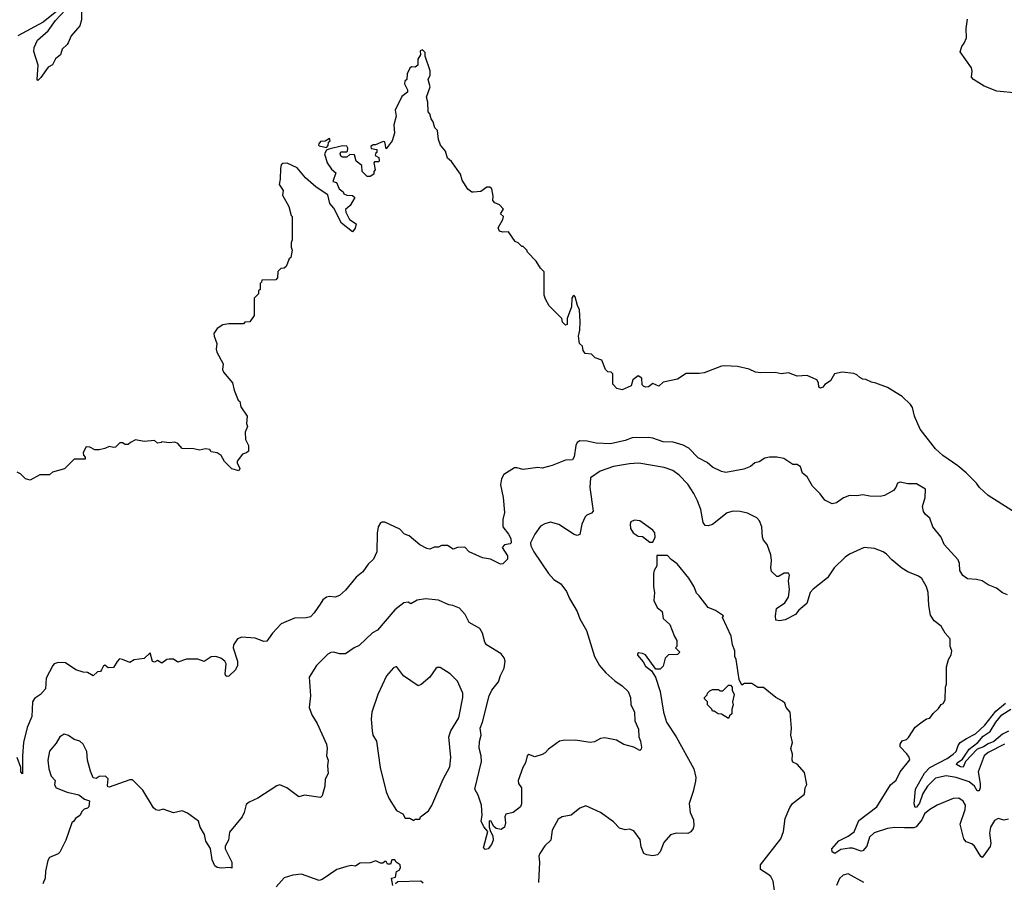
# Model space of a CAD drawing. Extents: x 2206940 to 2356632, y 511582 to 673215.
# Tile 60 of 228: x 2266430 to 2273187, y 583346 to 589266. Entities that reach past the tile are written whole.
import ezdxf

# ---------------------------------------------------------------- set-up
doc = ezdxf.new("R2010")
doc.units = 0

msp = doc.modelspace()

# ---------------------------------------------------------------- linework, layer by layer
at = {"layer": '0CON10XD'}
for points in [[(2266696.4, 589335), (2266590.5, 589249.5), (2266416.9, 589155)], [(2266853.6, 589323.6), (2266854, 589265), (2266842, 589225), (2266784, 589155), (2266762, 589108), (2266756.7, 589095), (2266722.5, 589065), (2266710, 589025), (2266675, 588997.5), (2266655, 588957.5), (2266625, 588940), (2266575, 588870), (2266555, 588850), (2266550, 588855), (2266556, 588955), (2266527, 589047), (2266528.8, 589075), (2266553.3, 589125), (2266625, 589188.8), (2266675, 589260), (2266743.5, 589335)], [(2273275, 588762.4), (2273135, 588776.8), (2273049.2, 588809.2), (2272976.1, 588855), (2272961.6, 588871.6), (2272966.3, 588913.7), (2272961.4, 588935), (2272884.2, 589045), (2272895, 589082), (2272911.1, 589105), (2272927.3, 589142.7), (2272924.5, 589205), (2272935, 589270.5)], [(2273281.1, 585871.1), (2273075, 586001.2), (2273016.7, 586055), (2272996.7, 586085), (2272925.9, 586155.9), (2272867.5, 586205), (2272764.2, 586274.2), (2272715, 586320), (2272610, 586455), (2272570, 586545), (2272556.7, 586605), (2272542.5, 586625), (2272485, 586680), (2272385, 586742.5), (2272305, 586772.5), (2272275, 586777.5), (2272237, 586797), (2272215, 586800), (2272195, 586810), (2272175, 586830), (2272155, 586837.5), (2272075, 586846.2), (2272022.5, 586835), (2271995, 586786.7), (2271955, 586763.3), (2271942.5, 586745), (2271925, 586736.7), (2271913.3, 586745), (2271912.5, 586775), (2271900, 586795), (2271835, 586823.3), (2271765, 586820), (2271705, 586842.5), (2271655, 586836.2), (2271615, 586844), (2271515, 586843.8), (2271478.3, 586848.3), (2271435, 586867.5), (2271356.4, 586886.4), (2271269.3, 586890.7), (2271245, 586887.5), (2271126.4, 586843.6), (2271093, 586837), (2271003, 586837), (2270945, 586800), (2270845, 586777.5), (2270815, 586752), (2270775, 586768.8), (2270745, 586746), (2270725, 586744.2), (2270710.5, 586750.5), (2270700.7, 586760.7), (2270700, 586805), (2270675, 586822.5), (2270637.5, 586795), (2270626.2, 586753.8), (2270565, 586725.8), (2270526.7, 586735), (2270500, 586765), (2270500, 586835), (2270488.3, 586848.3), (2270465, 586850), (2270450, 586865), (2270425, 586930), (2270380, 586945), (2270355, 586970), (2270310, 586975), (2270297.5, 586995), (2270292.5, 587025), (2270271.2, 587045), (2270263.8, 587095), (2270273.3, 587135), (2270276.7, 587195), (2270272.5, 587275), (2270257.5, 587305), (2270242.5, 587365), (2270235, 587372.5), (2270225, 587367.5), (2270220, 587355), (2270216.7, 587295), (2270186.7, 587215), (2270187.5, 587175), (2270175, 587170), (2270155, 587190), (2270150, 587215), (2270063.6, 587303.6), (2270038.3, 587348.3), (2270030, 587375), (2270030, 587535), (2270005, 587560), (2269975, 587610), (2269915, 587670), (2269910, 587685), (2269885, 587710), (2269875, 587710), (2269850, 587735), (2269830, 587745), (2269785, 587810), (2269745, 587807.5), (2269722.5, 587815), (2269713, 587837), (2269746.7, 587895), (2269750, 587915), (2269730, 587935), (2269750, 587965), (2269722.5, 587995), (2269690, 588010), (2269677.5, 588025), (2269680, 588055), (2269670, 588105), (2269657, 588117), (2269635, 588116.7), (2269595, 588087.5), (2269545, 588082.5), (2269533.3, 588083.3), (2269505, 588102.5), (2269466.7, 588165), (2269456.1, 588206.1), (2269393, 588293), (2269366.4, 588316.4), (2269352.5, 588365), (2269316.7, 588405), (2269303.6, 588443.6), (2269296.7, 588505), (2269280, 588525), (2269266.7, 588565), (2269253.3, 588585), (2269245, 588620), (2269233.3, 588635), (2269230.7, 588700.7), (2269221.2, 588735), (2269246.7, 588805), (2269232.5, 588855), (2269246.7, 588885), (2269247.5, 588915), (2269212.5, 589015), (2269211.7, 589041.7), (2269195, 589060), (2269178.3, 589051.7), (2269180, 589025), (2269162.5, 588995), (2269162.5, 588955), (2269145, 588940), (2269118.3, 588941.7), (2269107, 588933), (2269090, 588895), (2269086.7, 588855), (2269072.5, 588845), (2269070, 588825), (2269092.5, 588785), (2269091.7, 588768.3), (2269051.7, 588738.3), (2269006.7, 588645), (2269012.5, 588605), (2268996.7, 588545), (2269003, 588487), (2268986.7, 588435), (2268945, 588380), (2268935, 588427.5)], [(2268535, 588390), (2268547, 588403), (2268550, 588425), (2268560, 588435), (2268555, 588450), (2268527, 588433), (2268495, 588430), (2268482.5, 588415), (2268480, 588405), (2268485, 588400), (2268535, 588390)], [(2268935, 588427.5), (2268925, 588430), (2268871.7, 588408.3), (2268855, 588407.5), (2268840, 588395), (2268843, 588383), (2268880, 588375), (2268880, 588355), (2268871.7, 588348.3), (2268870, 588335), (2268895, 588320), (2268897.5, 588295), (2268895, 588290), (2268865, 588290), (2268860, 588285), (2268870, 588235), (2268860, 588225), (2268860, 588205), (2268835, 588190), (2268815, 588190), (2268780, 588225), (2268777.5, 588265), (2268740, 588295), (2268728.3, 588338.3), (2268695, 588340), (2268675, 588322.5), (2268645, 588322.5), (2268635, 588330), (2268630, 588345), (2268635, 588360), (2268675, 588360), (2268680, 588365), (2268682.5, 588385), (2268675, 588397.5), (2268645, 588400), (2268552.5, 588377.5), (2268535, 588370), (2268522.5, 588345), (2268540, 588285), (2268570.7, 588240.7), (2268600, 588215), (2268580, 588155), (2268605, 588150), (2268623.3, 588105), (2268650, 588085), (2268655, 588070), (2268675, 588062.5), (2268715, 588060), (2268730, 588045), (2268698.3, 587991.7), (2268667, 587963), (2268667.5, 587945), (2268692.5, 587895), (2268740, 587865), (2268733.3, 587835), (2268715, 587810), (2268639.3, 587869.3), (2268585, 587972.5), (2268557.5, 588005), (2268543.9, 588063.9), (2268465, 588116.7), (2268390.5, 588180.5), (2268335, 588250), (2268265, 588282.5), (2268235, 588280), (2268225, 588270), (2268220, 588245), (2268218.3, 588171.7), (2268210, 588135), (2268237.5, 588095), (2268233, 588063), (2268277.5, 587985), (2268293, 587923), (2268300, 587915), (2268300, 587755), (2268292.5, 587735), (2268292.5, 587705), (2268300, 587685), (2268290, 587635), (2268280, 587625), (2268258.3, 587571.7), (2268245, 587560), (2268221.7, 587558.3), (2268201.7, 587538.3), (2268200, 587495), (2268188.3, 587481.7), (2268091.7, 587478.3), (2268090, 587465), (2268080, 587455), (2268080, 587415), (2268070, 587405), (2268070, 587385), (2268040, 587355), (2268040, 587235), (2268008.3, 587191.7), (2267975, 587190), (2267965, 587180), (2267865, 587180), (2267825, 587172.5), (2267785, 587147.5), (2267763, 587113), (2267763.6, 587093.6), (2267782.5, 587045), (2267777.5, 587005), (2267783.6, 586983.6), (2267827.5, 586905), (2267822.5, 586865), (2267828.3, 586848.3), (2267890, 586775), (2267903, 586723), (2267930, 586655), (2267940, 586645), (2267948.3, 586608.3), (2267990, 586545), (2267987.5, 586495), (2267992.5, 586475), (2267977.5, 586435), (2267980, 586385), (2268000, 586345), (2268000, 586305), (2267987, 586293), (2267960, 586285), (2267923, 586237), (2267922.5, 586225), (2267940, 586185), (2267935, 586170), (2267885, 586183.8), (2267835, 586233.3), (2267813.3, 586275), (2267785, 586293.8), (2267745, 586300), (2267735, 586317.5), (2267705, 586320), (2267665, 586312.5), (2267625, 586320), (2267545, 586322.5), (2267515, 586357.5), (2267495, 586366.7), (2267455, 586362.5), (2267405, 586370), (2267400, 586365), (2267375, 586360), (2267355, 586377.5), (2267285, 586371.2), (2267225, 586382.5), (2267190, 586365), (2267175, 586350), (2267155, 586350), (2267135, 586362.5), (2267118.3, 586361.7), (2267087, 586333), (2267075, 586330), (2267045, 586337.5), (2267015, 586322.5), (2266975, 586313.3), (2266945, 586313.3), (2266911.7, 586331.7), (2266886.1, 586333.9), (2266865.7, 586295), (2266868.6, 586278.6), (2266880, 586265), (2266880, 586250), (2266805, 586250), (2266737, 586183), (2266655, 586160), (2266635, 586142.5), (2266568.3, 586141.7), (2266503, 586107), (2266470, 586115), (2266435, 586150), (2266411.7, 586161.7)], [(2273208.8, 585318.8), (2273175, 585333.8), (2273133.3, 585365), (2273075, 585388), (2273034.3, 585414.3), (2272995, 585424.2), (2272935, 585428.8), (2272902.3, 585452.3), (2272882, 585485), (2272879.4, 585535), (2272870.2, 585560.2), (2272773.7, 585663.7), (2272752.5, 585715), (2272696, 585785), (2272676.7, 585845), (2272645, 585870), (2272631.4, 585891.4), (2272625.6, 585925), (2272643.4, 585986.6), (2272645.6, 586045), (2272585, 586081.5), (2272525, 586080.6), (2272472, 586092), (2272453.3, 586085), (2272443.3, 586055), (2272426.2, 586035), (2272365, 586000), (2272335, 585994.3), (2272265, 585995.8), (2272215, 586004.3), (2272175, 585998), (2272125, 586000), (2272082.5, 585985), (2272035, 585951.2), (2272005, 585943.8), (2271955, 585968), (2271922.8, 586012.8), (2271870, 586065), (2271835, 586130), (2271801.2, 586155), (2271787.7, 586197.7), (2271765, 586212.5), (2271735, 586213.3), (2271673.9, 586253.9), (2271625, 586263.8), (2271575, 586263.8), (2271544.1, 586255.9), (2271505, 586231.2), (2271474.1, 586225.9), (2271445, 586200), (2271398.8, 586181.2), (2271275, 586158.8), (2271245, 586166.2), (2271185, 586196.2), (2271147.8, 586227.8), (2271085, 586259.1), (2271022.2, 586325), (2270983.6, 586346.4), (2270915, 586366.6), (2270845, 586370), (2270775, 586394), (2270745, 586397.8), (2270634.1, 586395.9), (2270585, 586378.4), (2270485, 586356.3), (2270385, 586360), (2270323.4, 586373.4), (2270275, 586375.6), (2270256.2, 586363.8), (2270246.6, 586343.4), (2270234.3, 586265.7), (2270223.9, 586246.1), (2270175, 586243.8), (2270085, 586206.2), (2270015, 586188.6), (2269985, 586192), (2269885, 586178.8), (2269841.7, 586191.7), (2269825, 586190), (2269753.3, 586145), (2269736.7, 586115), (2269728.8, 586075), (2269747.2, 585987.2), (2269757.7, 585885), (2269746.2, 585835), (2269745.5, 585785), (2269784.5, 585735), (2269800.8, 585705), (2269801.8, 585675), (2269795, 585668.8), (2269757.5, 585662.5), (2269742, 585645), (2269777.8, 585587.8), (2269778.1, 585565), (2269745, 585531.2), (2269729.3, 585529.3), (2269660, 585565), (2269605, 585572.5), (2269515, 585613.3), (2269485, 585646.7), (2269435, 585643.8), (2269405, 585632.5), (2269365, 585657.5), (2269325, 585657.5), (2269303, 585647), (2269275, 585646.7), (2269245, 585633.3), (2269225, 585636.7), (2269175, 585662.5), (2269103.6, 585723.6), (2269070, 585735), (2269039.7, 585769.7), (2268935, 585818.8), (2268915, 585818.8), (2268905, 585813.3), (2268889.2, 585785), (2268883, 585743), (2268882, 585615), (2268857.1, 585565), (2268821.4, 585528.6), (2268785, 585477.1), (2268739.6, 585440.4), (2268665, 585351.9), (2268625, 585314.4), (2268595, 585303.5), (2268555, 585307.8), (2268535, 585302.5), (2268511.4, 585285), (2268491.4, 585255), (2268450.8, 585195), (2268425, 585169.2), (2268395, 585160.8), (2268315, 585158), (2268225, 585120), (2268164.4, 585055.6), (2268125, 585000), (2268105, 584998.8), (2268045, 585022.5), (2267955, 585027.5), (2267925, 585018), (2267897.5, 584975), (2267894.3, 584955), (2267924.2, 584865), (2267924, 584835), (2267910, 584805), (2267865, 584760), (2267855, 584757.5), (2267845, 584763.3), (2267840, 584775), (2267846.7, 584845), (2267837.5, 584865), (2267810, 584885), (2267775, 584896.7), (2267745, 584892.5), (2267695, 584862.5), (2267653, 584877), (2267575, 584876.7), (2267515, 584857.5), (2267485, 584876.7), (2267455, 584877.5), (2267440, 584875), (2267405, 584850), (2267375, 584867.5), (2267355, 584856.2), (2267340.5, 584860.5), (2267325, 584920), (2267285, 584882.5), (2267215, 584872.5), (2267186.4, 584853.6), (2267136.4, 584876.4), (2267115, 584880), (2267098, 584862), (2267075, 584820), (2267038.3, 584818.3), (2267015, 584836.7), (2267005, 584832.5), (2266992.5, 584805), (2266985, 584792.5), (2266965, 584790), (2266935, 584763.3), (2266895, 584786.7), (2266865, 584787.5), (2266815, 584803.3), (2266745, 584853.3), (2266695, 584854), (2266667.5, 584845), (2266656.7, 584835), (2266612.7, 584747.3), (2266607, 584673), (2266572.5, 584635), (2266532.3, 584607.7), (2266518, 584585), (2266514, 584485), (2266481.6, 584408.4), (2266456.8, 584305), (2266449.1, 584215), (2266449.3, 584090.7), (2266438.8, 584105), (2266437.5, 584135), (2266412.7, 584202.7)], [(2273215, 583778.8), (2273185, 583773.8), (2273145, 583783.3), (2273118.8, 583771.2), (2273093.1, 583725), (2273085.6, 583684.4), (2273093.3, 583615), (2273088.9, 583591.1), (2273045, 583528), (2273035, 583517.5), (2273025, 583522.5), (2272982.9, 583595), (2272965, 583610.6), (2272924.5, 583624.5), (2272910, 583645), (2272884.2, 583744.2), (2272918.6, 583845), (2272919.4, 583875), (2272905, 583904), (2272875, 583923.8), (2272835, 583922.5), (2272725, 583874.6), (2272675, 583845.3), (2272638.4, 583815), (2272621.4, 583775), (2272583, 583727), (2272565, 583720.8), (2272500.9, 583720.8), (2272435, 583722.5), (2272385, 583716.5), (2272294.6, 583685), (2272262, 583655), (2272244.5, 583595), (2272215, 583561.9), (2272205, 583559.4), (2272145, 583580.4), (2272125, 583581.2), (2272065, 583570.5), (2272023.3, 583543.3), (2272005.8, 583555), (2272003.3, 583575), (2272050.3, 583629.7), (2272115, 583662.3), (2272157.1, 583692.9), (2272188.7, 583771.3), (2272311.2, 583865), (2272405.7, 584014.3), (2272445, 584047.5), (2272472, 584105), (2272537.5, 584187.5), (2272534.3, 584204.3), (2272518.8, 584228.8), (2272472.5, 584275), (2272472.5, 584295), (2272485, 584317.5), (2272515, 584326.7), (2272529.5, 584340.5), (2272575, 584410), (2272622, 584448), (2272653, 584467), (2272675, 584472.5), (2272697.5, 584505), (2272735, 584540), (2272753.6, 584566.4), (2272766.4, 584573.6), (2272781.7, 584598.3), (2272782.5, 584685), (2272790, 584705), (2272790, 584825), (2272803.3, 584875), (2272821.7, 584908.3), (2272826, 584935), (2272816.2, 584965), (2272815, 585017.5), (2272780, 585055), (2272753.3, 585105), (2272705, 585141.2), (2272680.5, 585180.5), (2272668, 585245), (2272664.2, 585335), (2272652.5, 585375), (2272621.2, 585431.2), (2272597.7, 585447.7), (2272525, 585476.2), (2272482.7, 585502.7), (2272415, 585560), (2272379.1, 585599.1), (2272355, 585614.2), (2272296.6, 585636.6), (2272225, 585644.3), (2272125, 585597.1), (2272095, 585576.9), (2272018.6, 585505), (2271974.5, 585435.5), (2271875, 585357.5), (2271855, 585334.2), (2271830.9, 585259.1), (2271775.8, 585215), (2271755, 585184.2), (2271683.4, 585146.6), (2271645, 585140), (2271620, 585145), (2271615.8, 585175), (2271624.2, 585225), (2271680, 585265), (2271705, 585302.5), (2271712, 585355), (2271706.2, 585415), (2271713.3, 585455), (2271705, 585466.7), (2271675, 585468.8), (2271637.5, 585445), (2271625, 585444), (2271590.3, 585480.3), (2271584.2, 585505), (2271589.2, 585555), (2271584.3, 585594.3), (2271560, 585665), (2271534.2, 585695), (2271527.5, 585715), (2271521.9, 585785), (2271507, 585827), (2271488.3, 585848.3), (2271425, 585880), (2271375, 585890.8), (2271325, 585893.1), (2271285, 585882.9), (2271185, 585802.5), (2271155, 585792.5), (2271135, 585794.4), (2271119.5, 585815), (2271103.8, 585905), (2271080.9, 585965), (2271056.7, 586015), (2271015, 586077.5), (2270955, 586140.8), (2270913, 586173), (2270853.2, 586193.2), (2270677.9, 586222.1), (2270615, 586218.9), (2270505, 586200), (2270413.3, 586166.7), (2270348.2, 586121.8), (2270343, 586055), (2270365.7, 585894.3), (2270355, 585878.9), (2270323.1, 585866.9), (2270310.6, 585855), (2270288.1, 585805), (2270275, 585733.3), (2270255, 585727.1), (2270235, 585733.1), (2270130.8, 585800.8), (2270073, 585817), (2270033.5, 585806.5), (2270005, 585789.4), (2269964.2, 585735), (2269934.5, 585675.5), (2269937.5, 585655), (2269957.5, 585615), (2270059.1, 585465), (2270095.2, 585425.2), (2270142.5, 585395), (2270182.1, 585342.1), (2270203.1, 585293.1), (2270255.3, 585205.3), (2270273.8, 585153.8), (2270320, 585075), (2270374.5, 584895), (2270408.9, 584835), (2270453.3, 584783.3), (2270515, 584728.6), (2270565, 584695.7), (2270604.6, 584654.6), (2270621.1, 584615), (2270625, 584567.5), (2270649.4, 584515), (2270650.8, 584455), (2270676.8, 584396.8), (2270678, 584345), (2270690, 584315), (2270696.4, 584273.6), (2270695, 584260), (2270685, 584250), (2270644.2, 584274.2)], [(2270775, 585680), (2270790, 585715), (2270787.5, 585745), (2270775, 585762.5), (2270685, 585827.5), (2270648.3, 585831.7), (2270625, 585820), (2270620, 585805), (2270622.5, 585775), (2270640, 585745), (2270675, 585722.5), (2270705, 585720), (2270755, 585680), (2270775, 585680)], [(2271612.5, 583275), (2271601.5, 583355), (2271585.3, 583385.3), (2271563, 583403), (2271514.2, 583434.2), (2271514.2, 583465), (2271653.3, 583645), (2271672.5, 583695), (2271683.3, 583785), (2271715, 583860), (2271733.6, 583886.4), (2271815, 583950), (2271820, 583995), (2271831.7, 584018.3), (2271815, 584100), (2271766.4, 584156.4), (2271735, 584170), (2271730, 584185), (2271732.5, 584225), (2271722.5, 584265), (2271732.5, 584305), (2271722.5, 584355), (2271727.5, 584405), (2271716.7, 584515), (2271690, 584545), (2271680, 584575), (2271665, 584590), (2271620, 584615), (2271535, 584682.5), (2271495, 584682.5), (2271455, 584710), (2271405, 584710), (2271385, 584700), (2271367, 584737), (2271346.7, 584875), (2271336.7, 584895), (2271336.7, 584935), (2271321.2, 584975), (2271313.3, 585035), (2271253, 585163), (2271260, 585175), (2271205, 585211.2), (2271155, 585233.3), (2271093, 585313), (2271075, 585330), (2271057.5, 585375), (2271023, 585433), (2270943, 585533), (2270900.7, 585560.7), (2270875, 585590), (2270801.7, 585588.3), (2270803, 585517), (2270783.3, 585485), (2270780, 585465), (2270780, 585375), (2270786.7, 585335), (2270780.7, 585280.7), (2270805, 585232.5), (2270840, 585205), (2270846.4, 585156.4), (2270892.5, 585115), (2270923, 585033), (2270940, 585005), (2270940, 584965), (2270930, 584955), (2270960, 584925), (2270945, 584910), (2270881.7, 584908.3), (2270860, 584885), (2270845, 584830), (2270825, 584810), (2270795, 584810), (2270725, 584907.5), (2270705, 584917.5), (2270675, 584920), (2270670, 584915), (2270670, 584905), (2270709.2, 584859.2), (2270725, 584830), (2270766.7, 584796.7), (2270792.5, 584755), (2270826.2, 584655), (2270849.2, 584515), (2270868, 584445), (2270935.7, 584345.7), (2271055.4, 584125.4), (2271069.4, 584065), (2271068.7, 584041.3), (2271051.7, 583968.3), (2271023.6, 583886.4), (2271030.6, 583825), (2271052.9, 583775), (2271057.1, 583735), (2271052.5, 583715), (2271035, 583692.5), (2271015, 583680.6), (2270935, 583683.3), (2270895, 583671.4), (2270850.2, 583619.8), (2270824.2, 583555.8), (2270806.2, 583533.8), (2270775, 583528.8), (2270734.3, 583534.3), (2270712.5, 583545), (2270695, 583590), (2270689.1, 583639.1), (2270645, 583698.8), (2270615, 583710), (2270584.2, 583705.8), (2270545, 583717.1), (2270505, 583762), (2270415, 583825.8), (2270315, 583872), (2270275, 583855.7), (2270215, 583807.8), (2270153.8, 583796.2), (2270125, 583780), (2270084.5, 583705), (2270074.5, 583635.5), (2270034.6, 583595.4), (2269999.4, 583545), (2269993.3, 583525), (2269998.2, 583485), (2269990.5, 583345)], [(2270644.2, 584274.2), (2270575, 584292.5), (2270525, 584320.8), (2270445, 584337.1), (2270416.6, 584333.4), (2270375, 584310), (2270345.6, 584305.6), (2270245, 584321.4), (2270160.3, 584319.7), (2270135, 584313.8), (2270059.5, 584260.5), (2270035, 584233.8), (2270015, 584223.8), (2269965, 584207.5), (2269925, 584222.5), (2269913.3, 584215), (2269900, 584165), (2269882, 584135), (2269851.2, 584045), (2269853.8, 584025), (2269873.8, 583995), (2269873.3, 583885), (2269866.7, 583865), (2269817.5, 583825), (2269767, 583813), (2269760, 583795), (2269763.3, 583755), (2269756.2, 583725), (2269735, 583707.5), (2269700, 583715), (2269681.7, 583731.7), (2269666.4, 583766.4), (2269651.7, 583768.3), (2269652.5, 583725), (2269660, 583695), (2269676.2, 583665), (2269678.8, 583635), (2269668.8, 583605), (2269645, 583576.7), (2269625, 583572.5), (2269613.3, 583583.3), (2269642.5, 583695), (2269616.1, 583726.1), (2269596, 583765), (2269604, 583805), (2269598.1, 583875), (2269576.9, 583945), (2269554.4, 583985), (2269598.2, 584175), (2269596.7, 584215), (2269584.1, 584265.9), (2269586.4, 584313.6), (2269598, 584355), (2269588.9, 584405), (2269605.5, 584445), (2269651.8, 584625), (2269671.1, 584665), (2269715, 584722), (2269728.9, 584765), (2269755.6, 584815), (2269760.8, 584865), (2269755, 584887.5), (2269733.3, 584915), (2269632.9, 584975), (2269621.1, 584995), (2269606.2, 585056.2), (2269587.6, 585087.6), (2269515, 585128.6), (2269487.1, 585185), (2269448.3, 585228.3), (2269402.5, 585245), (2269375, 585250.8), (2269305, 585281.4), (2269215, 585291.5), (2269158.5, 585281.5), (2269115, 585258), (2269095, 585268.1), (2269065.5, 585264.5), (2269004.7, 585215.3), (2268885, 585076), (2268850.7, 585059.3), (2268758.8, 584971.2), (2268725, 584956.2), (2268665, 584913.3), (2268625, 584913.8), (2268585, 584926.2), (2268565, 584923.8), (2268545, 584911.2), (2268466.9, 584833.1), (2268415.7, 584755), (2268426.7, 584625), (2268416.7, 584545), (2268434.2, 584495), (2268470.8, 584435), (2268536, 584295), (2268541.2, 584265), (2268536.2, 584215), (2268546.4, 584183.6), (2268542.5, 584145), (2268546.4, 584093.6), (2268527.5, 584055), (2268524.2, 584005), (2268505, 583940), (2268495, 583927.5), (2268385, 583943.3), (2268345, 583933.3), (2268262.5, 583995), (2268215, 584016.2), (2268195, 584008.8), (2268065, 583923.8), (2268005, 583896.7), (2267985, 583880), (2267970.8, 583825), (2267955.7, 583795), (2267869.3, 583690.7), (2267863.3, 583635), (2267840, 583595), (2267841.2, 583575), (2267885.8, 583485), (2267885, 583442.5), (2267875, 583447.5), (2267812.3, 583442.3), (2267785, 583448.8), (2267769.5, 583459.5), (2267751.4, 583501.4), (2267739.1, 583579.1), (2267707.6, 583627.6), (2267698.1, 583675), (2267667.8, 583725), (2267656.4, 583766.4), (2267581.7, 583821.7), (2267545, 583836.7), (2267485, 583822.5), (2267415, 583847.5), (2267385, 583840), (2267365, 583843.3), (2267347.7, 583857.7), (2267275, 583977.5), (2267205, 584050), (2267185, 584050), (2267045, 583998.8), (2267035, 584002.5), (2267031.7, 584011.7), (2267036.4, 584056.4), (2267020, 584075), (2266975, 584072.5), (2266955, 584057.5), (2266935, 584062.5), (2266915, 584110), (2266896.2, 584185), (2266891.2, 584245), (2266866.2, 584295), (2266842.5, 584315), (2266805, 584326.2), (2266765, 584353.8), (2266735, 584362), (2266705, 584343.8), (2266679.8, 584300.2), (2266635, 584246), (2266622.7, 584185), (2266630, 584125), (2266646.9, 584075), (2266674, 584045), (2266669.4, 584015), (2266680, 583995), (2266755, 583964), (2266835, 583946.7), (2266875, 583917.5), (2266910, 583905), (2266903.8, 583865), (2266895.5, 583854.5), (2266872.9, 583847.1), (2266858.8, 583835), (2266844, 583805), (2266813.3, 583785), (2266802.5, 583765), (2266787.5, 583755), (2266746.7, 583635), (2266705, 583552.5), (2266695, 583542.5), (2266635, 583516.7), (2266623.3, 583495), (2266606.8, 583423.2), (2266604.5, 583375), (2266590, 583335)], [(2269135, 583770), (2269145, 583780), (2269175, 583780), (2269180, 583795), (2269235, 583837.5), (2269257.7, 583872.3), (2269336.5, 584055), (2269382, 584138), (2269388.3, 584201.7), (2269375.5, 584345), (2269388.2, 584385), (2269443.3, 584475), (2269472.2, 584615), (2269471.4, 584645), (2269435, 584726.2), (2269385, 584776), (2269315, 584820), (2269295, 584820), (2269285, 584813.8), (2269244.3, 584755), (2269185, 584702.9), (2269165, 584695.6), (2269063.3, 584763.3), (2269015, 584826.2), (2268995, 584818.8), (2268947.8, 584762.2), (2268886.7, 584635), (2268845.7, 584515), (2268842.5, 584465), (2268849.2, 584385), (2268854.3, 584355), (2268877.5, 584315), (2268904.4, 584135), (2268945, 583967.5), (2268965, 583920), (2269015, 583840), (2269060, 583815), (2269075, 583787.5), (2269107, 583787), (2269135, 583770)], [(2271295, 584470), (2271245, 584500), (2271223, 584503), (2271195, 584520), (2271185, 584520), (2271180, 584535), (2271150, 584565), (2271150, 584585), (2271130, 584605), (2271130, 584615), (2271148.3, 584631.7), (2271150, 584645), (2271165, 584660), (2271185, 584670), (2271225, 584670), (2271235, 584660), (2271255, 584660), (2271295, 584700), (2271308.3, 584698.3), (2271320, 584685), (2271320, 584665), (2271332.5, 584635), (2271322.5, 584585), (2271326.7, 584565), (2271317.5, 584535), (2271317, 584503), (2271301.7, 584488.3), (2271295, 584470)], [(2273188.8, 584295), (2273075, 584236.2), (2273048.2, 584215), (2273008, 584105), (2273020.9, 584025), (2273020.9, 583995), (2273013.8, 583975), (2273001.5, 583975), (2272982.1, 584005), (2272945, 584036.2), (2272856.4, 584066.4), (2272786.9, 584076.9), (2272715, 584061.5), (2272658.8, 584005), (2272627.3, 583955), (2272605, 583890.4), (2272585, 583862.1), (2272575, 583860), (2272567.4, 583885), (2272577, 583985), (2272640, 584095), (2272676.1, 584133.9), (2272794.6, 584195), (2272835.4, 584225), (2272856.3, 584245), (2272869.8, 584285), (2272884.9, 584305.1), (2272926.3, 584333.7), (2272989.5, 584365), (2273053.8, 584425), (2273128.5, 584521.5), (2273194, 584575)], [(2273215.6, 584384.4), (2273175, 584363.6), (2273115, 584313.6), (2273075, 584297), (2273043.8, 584275), (2273000.3, 584259.7), (2272920.9, 584175), (2272905, 584136.9), (2272885, 584138.9), (2272858.9, 584155), (2272863.8, 584165), (2272898.8, 584191.2), (2272945, 584260.7), (2273005, 584305.9), (2273041, 584349), (2273088.9, 584381.1), (2273128.4, 584445), (2273169, 584495), (2273232, 584535)], [(2268990, 583325), (2268982.5, 583375), (2269008.3, 583381.7), (2269015, 583420), (2269035, 583430), (2269042.5, 583445), (2269040, 583465), (2269013.6, 583483.6), (2269005, 583500), (2268985, 583500), (2268975, 583470), (2268955, 583470), (2268945, 583490), (2268935, 583490), (2268921.7, 583478.3), (2268905, 583477.5), (2268875, 583492.5), (2268835, 583480), (2268765, 583476.7), (2268735, 583457.5), (2268705, 583461.2), (2268675, 583454), (2268606.4, 583433.6), (2268505, 583366), (2268485, 583358.8), (2268365, 583401.3), (2268304.1, 583395.9), (2268245, 583376.7), (2268191.1, 583315)], [(2272222.5, 583345), (2272115, 583404.2), (2272080, 583395), (2272055, 583371.2), (2272035.7, 583325)], [(2269199.3, 583339.3), (2269183, 583353), (2269025, 583350), (2269010, 583335)]]:
    msp.add_lwpolyline(points, dxfattribs=at)

doc.saveas('drawing.dxf')
